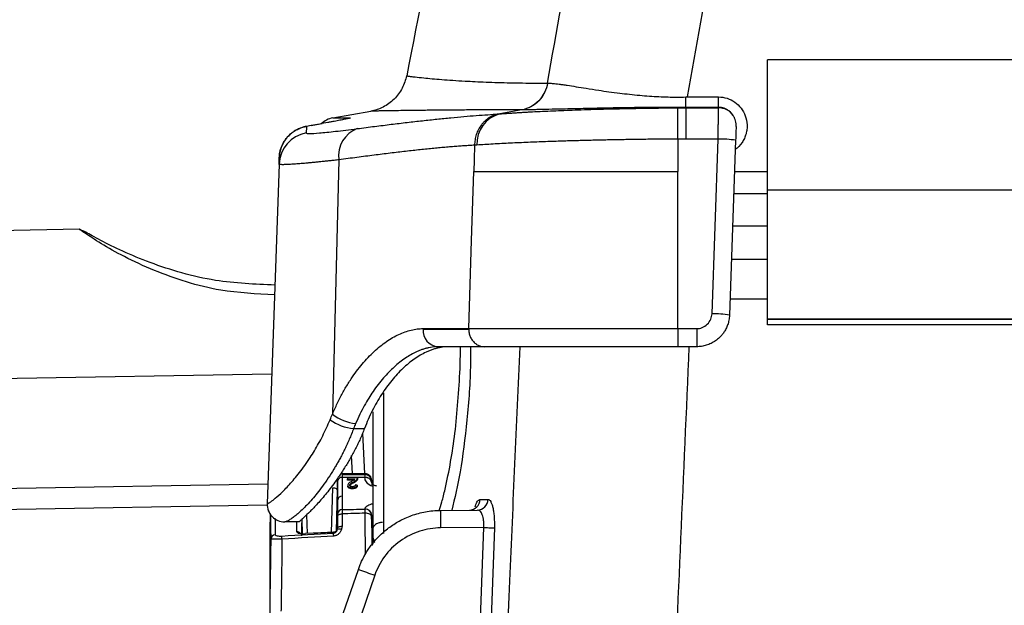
# Model space of a CAD drawing. Header units: millimetres. Extents: x 5 to 597, y 5 to 415.
# Tile 86 of 131: x 294.26 to 303.25, y 321 to 326.35. Entities that reach past the tile are written whole.
import ezdxf

# ---------------------------------------------------------------- set-up
doc = ezdxf.new("R2010")
doc.units = ezdxf.units.MM

msp = doc.modelspace()

# ---------------------------------------------------------------- linework, layer by layer
at = {"color": 7, "linetype": 'Continuous', "lineweight": 25}
for p, q in [((314.6896, 325.9848), (301.0896, 325.9848)), ((301.0896, 324.7945), (301.0896, 325.9848)), ((299.0822, 325.7732), (299.083, 325.7732)), ((298.849, 325.5295), (298.647, 325.4923)), ((300.2732, 325.2627), (300.2711, 325.5477)), ((300.3438, 325.5479), (300.6443, 325.5479)), ((300.6443, 325.5479), (300.6444, 325.552)), ((297.1238, 325.4565), (297.4699, 325.5175)), ((296.9251, 325.3861), (296.8818, 325.3785)), ((296.9251, 325.386), (296.8818, 325.3783)), ((296.9253, 325.386), (296.8821, 325.3783)), ((296.9253, 325.3862), (297.0264, 325.4045)), ((300.2732, 325.2627), (300.2732, 324.966)), ((300.6396, 325.2629), (300.3436, 325.2629)), ((300.5839, 323.6667), (300.6396, 325.2629)), ((300.7995, 325.2518), (300.7438, 323.6556)), ((296.6319, 325.0338), (296.5236, 321.9316)), ((297.1788, 325.0729), (297.1198, 322.75)), ((300.2732, 323.5316), (300.2732, 324.966)), ((300.7896, 324.966), (301.0896, 324.966)), ((300.7826, 324.766), (301.0896, 324.766)), ((314.6896, 324.7945), (301.0896, 324.7945)), ((301.0896, 323.6178), (301.0896, 324.7945)), ((301.0896, 324.466), (300.7721, 324.466)), ((294.8095, 324.4382), (292.9771, 324.4063)), ((300.7616, 324.166), (301.0896, 324.166)), ((300.7489, 323.8023), (301.0896, 323.8023)), ((301.0896, 323.616), (301.0896, 323.6178)), ((314.6896, 323.6178), (301.0896, 323.6178)), ((314.6896, 323.616), (301.0896, 323.616)), ((301.0896, 323.566), (301.0896, 323.616)), ((314.6896, 323.566), (301.0896, 323.566)), ((297.9469, 323.5316), (298.3638, 323.5316)), ((297.9469, 323.526), (298.3637, 323.526)), ((300.2732, 323.5316), (300.2732, 323.366)), ((300.2732, 323.5316), (300.444, 323.5316)), ((300.444, 323.5316), (300.444, 323.366)), ((298.5071, 323.366), (298.0831, 323.366)), ((300.444, 323.366), (300.2732, 323.366)), ((293.1063, 323.0588), (296.5651, 323.1191)), ((297.4896, 321.628), (297.4896, 322.7707)), ((297.313, 322.6194), (297.412, 322.6194)), ((297.3933, 322.5775), (297.4117, 322.206)), ((297.3013, 322.206), (297.2927, 322.3741)), ((297.4311, 322.206), (297.2068, 322.206)), ((297.2566, 322.1673), (297.2566, 322.1586)), ((297.2566, 322.155), (297.3251, 322.1561)), ((297.2566, 322.155), (297.2566, 322.1463)), ((297.3251, 322.1475), (297.2566, 322.1463)), ((297.314, 322.1329), (297.314, 322.1243)), ((297.3463, 322.1602), (297.3463, 322.1515)), ((297.3481, 322.1688), (297.3481, 322.1601)), ((297.1638, 322.0576), (297.1524, 321.6804)), ((297.2585, 322.1006), (297.2585, 322.092)), ((297.3017, 322.0776), (297.3017, 322.069)), ((297.3465, 322.1025), (297.3465, 322.094)), ((296.5236, 321.9316), (296.5242, 321.9316)), ((296.5237, 321.9182), (293.074, 321.858)), ((296.5514, 321.8416), (296.5496, 321.7629)), ((298.1053, 321.8714), (298.4431, 321.8744)), ((296.5496, 321.0043), (296.5496, 321.7629)), ((296.8178, 321.766), (296.6841, 321.766)), ((296.8474, 321.6587), (296.8433, 321.7917)), ((297.4805, 321.6736), (297.4773, 321.8287)), ((297.4805, 321.6736), (297.4819, 321.5532)), ((298.5013, 321.7149), (298.1053, 321.7114)), ((297.4896, 321.5626), (297.4896, 321.628)), ((295.5978, 316.2262), (297.3559, 321.3319)), ((297.5058, 321.2798), (295.7785, 316.2635))]:
    msp.add_line(p, q, dxfattribs=at)
at = {"color": 8, "linetype": 'Continuous', "lineweight": 25}
for p, q in [((298.285, 323.166), (298.2872, 323.366)), ((297.5843, 322.9451), (297.5843, 321.66)), ((297.1978, 322.2045), (297.198, 322.2021)), ((297.2068, 322.2015), (297.2081, 322.1997)), ((297.4174, 322.1988), (297.4183, 322.1982)), ((293.0951, 322.0532), (296.5299, 322.1131)), ((297.1115, 321.6704), (297.1239, 322.0787)), ((296.5961, 321.7959), (296.5971, 321.6483)), ((296.7933, 321.676), (296.7941, 321.7672)), ((296.8368, 321.7583), (296.8354, 321.6385)), ((296.8828, 321.8307), (296.8879, 321.66))]:
    msp.add_line(p, q, dxfattribs=at)
at = {"color": 7, "linetype": 'Continuous', "lineweight": 25, "flags": 128}
for points in [[(298.4162, 325.2057), (298.412, 325.0715), (298.4087, 324.966)], [(298.3638, 323.5316), (298.389, 324.3349), (298.4087, 324.966)], [(297.3481, 322.1688), (297.2969, 322.1679), (297.2566, 322.1673)], [(297.1239, 322.0787), (297.1317, 322.0781), (297.1392, 322.0768), (297.1461, 322.0748), (297.1521, 322.0722), (297.1571, 322.069), (297.1608, 322.0654), (297.1631, 322.0616), (297.1638, 322.0576)], [(297.3465, 322.1025), (297.3364, 322.103), (297.3285, 322.1034)], [(297.1681, 321.8183), (297.1691, 321.8225), (297.1715, 321.8266), (297.1752, 321.8303), (297.1802, 321.8335), (297.1862, 321.8361), (297.193, 321.838), (297.2004, 321.8392), (297.2081, 321.8395)], [(297.4774, 321.8127), (297.4761, 321.8191), (297.4725, 321.8253), (297.4669, 321.831), (297.4595, 321.836), (297.4504, 321.84), (297.4401, 321.843), (297.429, 321.8448), (297.4174, 321.8454)], [(297.1289, 321.6708), (296.9853, 321.6641), (296.8725, 321.6588)], [(297.1309, 321.6713), (297.0142, 321.6659), (296.873, 321.6593)], [(297.1666, 321.7109), (297.1675, 321.7141), (297.1699, 321.7171), (297.1736, 321.7198), (297.1786, 321.7222), (297.1846, 321.7242), (297.1915, 321.7256), (297.1989, 321.7264), (297.2066, 321.7266)], [(298.3159, 316.5923), (298.4197, 319.461), (298.5013, 321.7149)], [(298.5971, 321.7114), (298.534, 319.9697), (298.4932, 318.8428), (298.4525, 317.7158), (298.4117, 316.5888)], [(298.5013, 321.7149), (298.5175, 321.7143), (298.5333, 321.7137), (298.5481, 321.7132), (298.5618, 321.7127), (298.5738, 321.7122), (298.5838, 321.7119), (298.5916, 321.7116), (298.5971, 321.7114)]]:
    msp.add_lwpolyline(points, dxfattribs=at)
at = {"color": 8, "linetype": 'Continuous', "lineweight": 25, "flags": 128}
for points in [[(296.559, 321.8255), (296.5586, 321.824), (296.5578, 321.8176)], [(296.8725, 321.6588), (296.8726, 321.6598), (296.8728, 321.6598), (296.873, 321.6593)]]:
    msp.add_lwpolyline(points, dxfattribs=at)
at = {"color": 7, "linetype": 'Continuous', "lineweight": 25}
for centre, radius, start, end in [((300.6445, 325.3871), 0.1608, 34.03592, 90.06841), ((297.1585, 325.2595), 0.2, 100, 135.31954), ((298.7197, 325.2206), 0.2812, 104.97125, 182.71266), ((297.4378, 325.1125), 0.262, 110.54268, 188.69444), ((296.9316, 325.0232), 0.2999, 99.81182, 177.98911), ((300.6394, 324.1093), 1.1536, 82.02104, 89.98868), ((300.5837, 322.5131), 1.1536, 82.02104, 89.98868), ((298.096, 323.5151), 0.1496, 175.78925, 265.05453), ((298.1347, 323.526), 0.1878, 178.29644, 180.00006), ((297.3673, 323.0581), 0.3952, 231.23475, 264.77544), ((297.3458, 323.0352), 0.4171, 233.56517, 265.49574), ((297.4176, 322.1389), 0.0598, 1.18248, 90.18436), ((297.2033, 322.1373), 0.0358, 83.21479, 167.8962), ((297.4241, 322.1185), 0.0544, 11.7635, 98.27608), ((297.4241, 322.1168), 0.0544, 11.70161, 98.24553), ((296.6835, 321.926), 0.16, 178, 270), ((296.6841, 321.926), 0.16, 177.99164, 269.9908), ((297.2047, 321.9636), 0.0374, 86.79694, 173.43858), ((298.3671, 321.9722), 0.0985, 271.29381, 358.87889), ((298.4408, 321.9727), 0.0983, 271.36226, 358.95228), ((297.2071, 321.8392), 0.039, 89.42091, 176.66625), ((297.419, 321.8257), 0.0585, 2.96394, 92.60422), ((297.4189, 321.8248), 0.0585, 2.94282, 92.58725), ((302.6893, 321.7914), 4.5846, 179.0002, 180.9998), ((297.127, 321.7108), 0.04, 272.6861, 337.04846), ((296.5766, 321.6075), 0.5555, 3.07541, 5.85069), ((297.183, 321.6599), 0.0402, 63.37867, 118.39145), ((296.5987, 321.6089), 0.0395, 92.23016, 178.23699), ((295.995, 321.574), 0.6648, 3.01379, 5.45682), ((302.0014, 334.4572), 13.9232, 250.50937, 251.16236)]:
    msp.add_arc(centre, radius, start, end, dxfattribs=at)
at = {"color": 8, "linetype": 'Continuous', "lineweight": 25}
for centre, radius, start, end in [((296.7955, 321.6354), 0.0407, 39.38912, 93.08664), ((297.5876, 321.628), 0.0981, 180.01927, 210.32016)]:
    msp.add_arc(centre, radius, start, end, dxfattribs=at)
at = {"color": 7, "linetype": 'Continuous', "lineweight": 25}
for points, knots in [([(301.6284, 339.2497), (301.2193, 338.1798), (300.3856, 335.9992), (299.346, 332.6328), (298.4544, 329.2348), (298.0132, 326.9542), (297.7976, 325.8397)], [0, 0, 0, 0, 0.245953, 0.501241, 0.756255, 1, 1, 1, 1]), ([(297.7941, 325.8404), (297.7873, 325.8029), (297.7748, 325.7646), (297.7373, 325.6919), (297.7124, 325.6576), (297.653, 325.5985), (297.6186, 325.5737), (297.5458, 325.5365), (297.5075, 325.5241), (297.4699, 325.5175)], [0, 0, 0, 0, 0.25, 0.25, 0.5, 0.5, 0.75, 0.75, 1, 1, 1, 1]), ([(297.7941, 325.8404), (297.7943, 325.8404), (297.7947, 325.8403), (297.798, 325.8398), (297.8035, 325.839), (297.8117, 325.8378), (297.8227, 325.8363), (297.8367, 325.8344), (297.854, 325.8323), (297.888, 325.8282), (297.9617, 325.8197), (298.1065, 325.8066), (298.3033, 325.7933), (298.4859, 325.7844), (298.6281, 325.7795), (298.7395, 325.7766), (298.8526, 325.7746), (298.9658, 325.7733), (299.044, 325.7732), (299.0822, 325.7732)], [0, 0, 0, 0, 0.028336, 0.057566, 0.087689, 0.118704, 0.150608, 0.1834, 0.217077, 0.251638, 0.353375, 0.502618, 0.646251, 0.752289, 0.806491, 0.858356, 0.90789, 0.955101, 1, 1, 1, 1]), ([(299.0822, 325.7732), (299.0774, 325.7449), (299.0685, 325.716), (299.0417, 325.6611), (299.0238, 325.6352), (298.9811, 325.5906), (298.9563, 325.5719), (298.9038, 325.5438), (298.8761, 325.5344), (298.849, 325.5295)], [0, 0, 0, 0, 0.25, 0.25, 0.5, 0.5, 0.75, 0.75, 1, 1, 1, 1]), ([(299.0832, 325.7732), (299.0784, 325.7449), (299.0695, 325.716), (299.0427, 325.6612), (299.0248, 325.6352), (298.9821, 325.5906), (298.9573, 325.5719), (298.9048, 325.5438), (298.8771, 325.5345), (298.8501, 325.5295)], [0, 0, 0, 0, 0.25, 0.25, 0.5, 0.5, 0.75, 0.75, 1, 1, 1, 1]), ([(299.0832, 325.7732), (299.0878, 325.7732), (299.0975, 325.7731), (299.1148, 325.7722), (299.1354, 325.7705), (299.16, 325.7679), (299.189, 325.7642), (299.223, 325.7595), (299.2973, 325.7483), (299.4043, 325.7313), (299.5678, 325.705), (299.7307, 325.6827), (299.8898, 325.6649), (300.0106, 325.6552), (300.0969, 325.65), (300.1813, 325.6468), (300.2634, 325.6455), (300.3173, 325.6465), (300.3437, 325.647)], [0, 0, 0, 0, 0.027458, 0.057431, 0.08998, 0.125162, 0.163027, 0.203614, 0.246951, 0.407002, 0.496656, 0.631424, 0.748585, 0.802533, 0.854651, 0.904926, 0.953365, 1, 1, 1, 1]), ([(300.3436, 325.552), (300.3437, 325.5556), (300.3437, 325.567), (300.3438, 325.6026), (300.3438, 325.6259), (300.3437, 325.6468)], [0, 0, 0, 0, 0.5, 0.5, 1, 1, 1, 1]), ([(300.6444, 325.552), (300.6444, 325.5556), (300.6444, 325.567), (300.6444, 325.6027), (300.6444, 325.626), (300.6444, 325.647)], [0, 0, 0, 0, 0.5, 0.5, 1, 1, 1, 1]), ([(300.6444, 325.647), (300.6704, 325.647), (300.6961, 325.643), (300.7464, 325.6271), (300.7697, 325.6156), (300.8132, 325.5852), (300.8322, 325.5669), (300.8652, 325.524), (300.8781, 325.5007), (300.8972, 325.4487), (300.9025, 325.4221), (300.9045, 325.3794), (300.904, 325.3653), (300.9008, 325.3373), (300.8982, 325.3236), (300.8904, 325.2954), (300.8854, 325.2818), (300.8733, 325.2555), (300.8664, 325.2431), (300.8412, 325.2057), (300.8207, 325.1843), (300.7965, 325.1664)], [0, 0, 0, 0, 0.125, 0.125, 0.25, 0.25, 0.375, 0.375, 0.5, 0.5, 0.625, 0.625, 0.6875, 0.6875, 0.75, 0.75, 0.8125, 0.8125, 0.875, 0.875, 1, 1, 1, 1]), ([(298.849, 325.5295), (298.8252, 325.5295), (298.7767, 325.5295), (298.705, 325.5294), (298.6326, 325.5292), (298.56, 325.529), (298.4872, 325.5287), (298.4147, 325.5284), (298.3426, 325.528), (298.2551, 325.5274), (298.1503, 325.5266), (298.0501, 325.5257), (297.9418, 325.5246), (297.806, 325.523), (297.667, 325.521), (297.5754, 325.5195), (297.5273, 325.5186), (297.5005, 325.5181), (297.4825, 325.5178), (297.4718, 325.5176), (297.4705, 325.5175), (297.4699, 325.5175)], [0, 0, 0, 0, 0.027624, 0.056191, 0.085702, 0.116156, 0.147555, 0.179899, 0.213189, 0.247425, 0.305525, 0.371974, 0.412011, 0.496984, 0.637251, 0.748084, 0.80267, 0.855156, 0.905541, 0.953822, 1, 1, 1, 1]), ([(298.647, 325.4923), (298.6571, 325.4931), (298.6769, 325.4947), (298.7083, 325.497), (298.7403, 325.4993), (298.7731, 325.5015), (298.8066, 325.5037), (298.8405, 325.5058), (298.8749, 325.5078), (298.9097, 325.5098), (298.9922, 325.5142), (299.1287, 325.5208), (299.3014, 325.5275), (299.4471, 325.5324), (299.5634, 325.5358), (299.6807, 325.5388), (299.7988, 325.5414), (299.9172, 325.5436), (300.0355, 325.5454), (300.1535, 325.5468), (300.232, 325.5474), (300.2711, 325.5477)], [0, 0, 0, 0, 0.0299468, 0.0593131, 0.0881094, 0.1163465, 0.1440348, 0.1711845, 0.1978057, 0.2239082, 0.2495019, 0.3784414, 0.4997767, 0.5658546, 0.6306871, 0.694389, 0.757076, 0.8188639, 0.8798693, 0.940209, 1, 1, 1, 1]), ([(299.8045, 325.5485), (299.7878, 325.5482), (299.7522, 325.5476), (299.6964, 325.5466), (299.635, 325.5454), (299.5683, 325.5441), (299.4587, 325.5417), (299.3405, 325.5391), (299.2056, 325.5359), (299.0962, 325.5334), (299.0085, 325.5316), (298.9492, 325.5305), (298.909, 325.5299), (298.8755, 325.5295), (298.8584, 325.5295), (298.85, 325.5295)], [0, 0, 0, 0, 0.038442, 0.081843, 0.130271, 0.183801, 0.242518, 0.400376, 0.490875, 0.624752, 0.74407, 0.81196, 0.877283, 0.939979, 1, 1, 1, 1]), ([(300.3436, 325.552), (300.3247, 325.5521), (300.2906, 325.5522), (300.2453, 325.5523), (300.1969, 325.5523), (300.1406, 325.5521), (300.0674, 325.5517), (299.9865, 325.551), (299.8968, 325.5499), (299.8359, 325.549), (299.8045, 325.5485)], [0, 0, 0, 0, 0.104212, 0.187137, 0.248823, 0.370814, 0.497709, 0.653437, 0.82075, 1, 1, 1, 1]), ([(300.3438, 325.5479), (300.3438, 325.5361), (300.3437, 325.5007), (300.3436, 325.3979), (300.3436, 325.331), (300.3436, 325.2629)], [0, 0, 0, 0, 0.5, 0.5, 1, 1, 1, 1]), ([(300.6396, 325.2629), (300.6398, 325.2715), (300.64, 325.2884), (300.6404, 325.3131), (300.6408, 325.337), (300.6412, 325.3597), (300.6415, 325.3813), (300.6418, 325.4016), (300.6421, 325.4206), (300.6424, 325.4382), (300.6427, 325.4544), (300.6429, 325.4692), (300.6431, 325.4827), (300.6433, 325.4947), (300.6435, 325.5055), (300.6437, 325.515), (300.6438, 325.5232), (300.644, 325.5302), (300.6441, 325.5362), (300.6442, 325.541), (300.6442, 325.545), (300.6443, 325.547), (300.6443, 325.5479)], [0, 0, 0, 0, 0.062796, 0.124246, 0.184348, 0.243104, 0.300513, 0.356575, 0.41129, 0.464658, 0.516679, 0.567352, 0.616679, 0.664659, 0.711292, 0.756577, 0.800515, 0.843107, 0.884351, 0.924248, 0.962797, 1, 1, 1, 1]), ([(300.7777, 325.4771), (300.7745, 325.4819), (300.7682, 325.4913), (300.7571, 325.5038), (300.7453, 325.5149), (300.7329, 325.5244), (300.7167, 325.5345), (300.6959, 325.5439), (300.6704, 325.5507), (300.653, 325.5516), (300.6444, 325.552)], [0, 0, 0, 0, 0.108642, 0.213686, 0.315186, 0.413202, 0.507803, 0.675017, 0.838922, 1, 1, 1, 1]), ([(297.2836, 325.4563), (297.2865, 325.4563), (297.286, 325.4557), (297.2804, 325.454), (297.2764, 325.4529), (297.2695, 325.4513), (297.2655, 325.4504), (297.2637, 325.45), (297.2624, 325.4497), (297.2617, 325.4495), (297.2527, 325.4475), (297.2424, 325.4453), (297.2238, 325.4416), (297.2172, 325.4402), (297.2029, 325.4374), (297.1949, 325.4358), (297.1714, 325.4312), (297.1459, 325.4263), (297.1125, 325.42), (297.0949, 325.4167), (297.0872, 325.4153), (297.082, 325.4143), (297.0797, 325.4139), (297.0292, 325.4046), (296.9787, 325.3955), (296.9253, 325.386)], [0, 0, 0, 0, 0.125, 0.125, 0.1875, 0.21875, 0.234375, 0.242188, 0.242188, 0.25, 0.25, 0.375, 0.375, 0.4375, 0.4375, 0.5, 0.5, 0.625, 0.6875, 0.71875, 0.734375, 0.734375, 0.75, 0.75, 1, 1, 1, 1]), ([(297.1238, 325.4565), (297.124, 325.4565), (297.1244, 325.4565), (297.1281, 325.4565), (297.135, 325.4565), (297.1465, 325.4564), (297.1684, 325.4564), (297.203, 325.4564), (297.2463, 325.4563), (297.2736, 325.4563), (297.2836, 325.4563)], [0, 0, 0, 0, 0.079013, 0.168505, 0.268484, 0.378955, 0.499924, 0.736098, 0.902811, 1, 1, 1, 1]), ([(297.3458, 325.3578), (297.3726, 325.3613), (297.4261, 325.3683), (297.5044, 325.3783), (297.5812, 325.388), (297.6563, 325.3972), (297.7298, 325.4061), (297.8016, 325.4146), (297.8719, 325.4227), (297.9407, 325.4304), (298.0078, 325.4377), (298.0954, 325.447), (298.2007, 325.4575), (298.3203, 325.4686), (298.4325, 325.4779), (298.5381, 325.4857), (298.6025, 325.4894), (298.6347, 325.4913)], [0, 0, 0, 0, 0.050288, 0.100451, 0.150513, 0.200496, 0.250422, 0.300314, 0.350195, 0.400089, 0.450018, 0.500005, 0.600327, 0.700286, 0.800081, 0.899917, 1, 1, 1, 1]), ([(298.6347, 325.4913), (298.6276, 325.4897), (298.6137, 325.4866), (298.5937, 325.4797), (298.5751, 325.4716), (298.5579, 325.4625), (298.5422, 325.4526), (298.5282, 325.4422), (298.5157, 325.4318), (298.5047, 325.4214), (298.4952, 325.4115), (298.487, 325.4021), (298.4716, 325.3829), (298.4514, 325.3512), (298.4316, 325.3042), (298.4192, 325.2556), (298.4172, 325.2227), (298.4162, 325.2066)], [0, 0, 0, 0, 0.059511, 0.117047, 0.172243, 0.224775, 0.274365, 0.320783, 0.363844, 0.403406, 0.439363, 0.471641, 0.500195, 0.630223, 0.758009, 0.881755, 1, 1, 1, 1]), ([(300.8039, 325.3761), (300.8039, 325.3773), (300.804, 325.3816), (300.804, 325.3904), (300.8029, 325.4068), (300.7992, 325.428), (300.7911, 325.4534), (300.7824, 325.4689), (300.7777, 325.4771)], [0, 0, 0, 0, 0.032041, 0.1227383, 0.2481489, 0.4987776, 0.7325928, 1, 1, 1, 1]), ([(296.634, 325.0932), (296.6345, 325.1012), (296.6354, 325.1179), (296.6397, 325.1435), (296.6464, 325.1704), (296.6563, 325.198), (296.6696, 325.226), (296.6866, 325.2538), (296.7086, 325.2822), (296.7359, 325.3096), (296.7702, 325.3357), (296.8079, 325.3563), (296.8461, 325.3709), (296.8707, 325.3761), (296.8821, 325.3785)], [0, 0, 0, 0, 0.05917, 0.122552, 0.190165, 0.261948, 0.337747, 0.417301, 0.500232, 0.60104, 0.70065, 0.815412, 0.915058, 1, 1, 1, 1]), ([(296.8821, 325.3783), (296.8742, 325.3768), (296.8558, 325.3731), (296.825, 325.3631), (296.7879, 325.3462), (296.7464, 325.319), (296.7067, 325.2814), (296.674, 325.236), (296.6515, 325.188), (296.6377, 325.1401), (296.6352, 325.1083), (296.634, 325.093)], [0, 0, 0, 0, 0.058971, 0.137554, 0.236959, 0.357934, 0.500131, 0.636506, 0.766222, 0.887698, 1, 1, 1, 1]), ([(296.8805, 325.3187), (296.8804, 325.3153), (296.8908, 325.3135), (296.9313, 325.3134), (296.9613, 325.315), (297.0211, 325.32), (297.0436, 325.3222), (297.0928, 325.3272), (297.1195, 325.3301), (297.2058, 325.3399), (297.2716, 325.3481), (297.3458, 325.3578)], [0, 0, 0, 0, 0.25, 0.25, 0.5, 0.5, 0.625, 0.625, 0.75, 0.75, 1, 1, 1, 1]), ([(300.8039, 325.3761), (300.8035, 325.3665), (300.8029, 325.3491), (300.8014, 325.3041), (300.8004, 325.277), (300.7995, 325.2518)], [0, 0, 0, 0, 0.5, 0.5, 1, 1, 1, 1]), ([(300.2732, 325.2627), (300.252, 325.2626), (300.2091, 325.2623), (300.1446, 325.2618), (300.0795, 325.2611), (300.0138, 325.2604), (299.9477, 325.2595), (299.8813, 325.2586), (299.8145, 325.2576), (299.7476, 325.2564), (299.6805, 325.2551), (299.6135, 325.2538), (299.5465, 325.2523), (299.4798, 325.2508), (299.4133, 325.2491), (299.3472, 325.2473), (299.2816, 325.2455), (299.213, 325.2434), (299.1406, 325.2411), (299.0636, 325.2384), (298.9846, 325.2354), (298.9043, 325.2322), (298.8233, 325.2287), (298.7423, 325.2249), (298.6622, 325.2209), (298.584, 325.2166), (298.5081, 325.2121), (298.4622, 325.2089), (298.4388, 325.2073)], [0, 0, 0, 0, 0.028898, 0.058129, 0.087689, 0.117573, 0.147778, 0.178298, 0.209128, 0.240264, 0.271701, 0.303438, 0.335476, 0.367817, 0.40046, 0.433406, 0.466655, 0.500209, 0.539536, 0.58124, 0.62532, 0.671773, 0.720597, 0.771789, 0.825344, 0.88125, 0.93948, 1, 1, 1, 1]), ([(298.4162, 325.2066), (298.4007, 325.2057), (298.3695, 325.2039), (298.3203, 325.2006), (298.2692, 325.1969), (298.216, 325.1927), (298.1609, 325.188), (298.1037, 325.1828), (298.0445, 325.1772), (297.9833, 325.1711), (297.9201, 325.1645), (297.8549, 325.1575), (297.7877, 325.15), (297.7185, 325.142), (297.6473, 325.1335), (297.5741, 325.1246), (297.499, 325.1152), (297.4219, 325.1053), (297.3428, 325.095), (297.2619, 325.0842), (297.2065, 325.0766), (297.1788, 325.0729)], [0, 0, 0, 0, 0.0510815, 0.1023315, 0.1537508, 0.20534, 0.2570998, 0.3090308, 0.3611337, 0.4134092, 0.4658578, 0.5184802, 0.571277, 0.6242488, 0.6773961, 0.7307197, 0.78422, 0.8378976, 0.8917531, 0.9457871, 1, 1, 1, 1]), ([(297.1788, 325.0729), (297.1642, 325.0712), (297.135, 325.068), (297.0931, 325.0635), (297.0529, 325.0592), (297.0143, 325.0552), (296.9775, 325.0515), (296.9424, 325.0481), (296.9091, 325.045), (296.8776, 325.0421), (296.848, 325.0395), (296.8201, 325.0372), (296.7942, 325.0351), (296.7701, 325.0334), (296.748, 325.0319), (296.7277, 325.0306), (296.7094, 325.0297), (296.693, 325.029), (296.6785, 325.0287), (296.666, 325.0286), (296.6554, 325.0287), (296.6468, 325.0292), (296.6401, 325.0299), (296.6353, 325.0309), (296.6324, 325.0322), (296.6321, 325.0332), (296.6319, 325.0338)], [0, 0, 0, 0, 0.042578, 0.085074, 0.127486, 0.169816, 0.212064, 0.254231, 0.296318, 0.338324, 0.380251, 0.422099, 0.463868, 0.505559, 0.547174, 0.588711, 0.630172, 0.671558, 0.712869, 0.754106, 0.795269, 0.836359, 0.877376, 0.918322, 0.959196, 1, 1, 1, 1]), ([(296.5933, 323.9284), (296.4119, 323.9362), (296.0178, 323.9533), (295.5451, 324.0941), (295.202, 324.2361), (294.9979, 324.3385), (294.8532, 324.421), (294.8237, 324.4325), (294.8091, 324.4382)], [0, 0, 0, 0, 0.232079, 0.50412, 0.632957, 0.758121, 0.880798, 1, 1, 1, 1]), ([(300.444, 323.5316), (300.4602, 323.5316), (300.4776, 323.5345), (300.5114, 323.5476), (300.5277, 323.5578), (300.5548, 323.584), (300.5656, 323.5999), (300.5798, 323.6332), (300.5833, 323.6505), (300.5839, 323.6667)], [0, 0, 0, 0, 0.25, 0.25, 0.5, 0.5, 0.75, 0.75, 1, 1, 1, 1]), ([(300.7438, 323.6556), (300.7433, 323.6475), (300.7424, 323.6316), (300.7387, 323.6085), (300.7336, 323.5866), (300.7271, 323.5661), (300.7196, 323.5469), (300.7111, 323.5291), (300.7021, 323.5127), (300.6925, 323.4977), (300.6826, 323.484), (300.6726, 323.4716), (300.6626, 323.4604), (300.6445, 323.4421), (300.6163, 323.4189), (300.5756, 323.3951), (300.5326, 323.3783), (300.4884, 323.3679), (300.4587, 323.3667), (300.444, 323.366)], [0, 0, 0, 0, 0.052773, 0.10353, 0.152271, 0.198997, 0.243707, 0.2864, 0.327078, 0.365739, 0.402384, 0.437013, 0.469625, 0.500221, 0.604344, 0.706383, 0.806338, 0.90421, 1, 1, 1, 1]), ([(297.1198, 322.75), (297.1269, 322.7667), (297.1409, 322.8001), (297.1633, 322.8488), (297.1867, 322.8962), (297.2111, 322.9423), (297.2364, 322.987), (297.2626, 323.0304), (297.3124, 323.1076), (297.3897, 323.2111), (297.4984, 323.3255), (297.6114, 323.4169), (297.7068, 323.4719), (297.7823, 323.5029), (297.8382, 323.5194), (297.8933, 323.5297), (297.929, 323.531), (297.9469, 323.5316)], [0, 0, 0, 0, 0.035906, 0.071653, 0.107288, 0.142862, 0.178422, 0.214019, 0.249701, 0.374904, 0.499643, 0.624697, 0.749712, 0.812182, 0.874535, 0.93705, 1, 1, 1, 1]), ([(298.3637, 323.526), (298.3639, 323.5205), (298.3642, 323.5092), (298.3667, 323.4923), (298.3709, 323.4752), (298.3769, 323.4583), (298.3847, 323.442), (298.3943, 323.4267), (298.4058, 323.4122), (298.4211, 323.3972), (298.4425, 323.3821), (298.472, 323.3689), (298.4949, 323.367), (298.5071, 323.366)], [0, 0, 0, 0, 0.066033, 0.13444, 0.20494, 0.277181, 0.350752, 0.425191, 0.5, 0.581665, 0.695525, 0.837552, 1, 1, 1, 1]), ([(298.3638, 323.5316), (298.4582, 323.5316), (298.5748, 323.5316), (298.8455, 323.5316), (298.9993, 323.5316), (299.333, 323.5316), (299.5129, 323.5316), (299.8867, 323.5316), (300.0803, 323.5316), (300.2732, 323.5316)], [0, 0, 0, 0, 0.25, 0.25, 0.5, 0.5, 0.75, 0.75, 1, 1, 1, 1]), ([(298.0831, 323.366), (298.0741, 323.3659), (298.0561, 323.3655), (298.0284, 323.3625), (298.0005, 323.3577), (297.9724, 323.351), (297.944, 323.3424), (297.9154, 323.3319), (297.8628, 323.3093), (297.7844, 323.2649), (297.6829, 323.1847), (297.5829, 323.0822), (297.5063, 322.9828), (297.4489, 322.8947), (297.4089, 322.8261), (297.3687, 322.7493), (297.344, 322.6934), (297.3313, 322.6645)], [0, 0, 0, 0, 0.0362015, 0.0722479, 0.1081439, 0.1438947, 0.1795053, 0.2149806, 0.250326, 0.3739202, 0.5004055, 0.6213488, 0.7503349, 0.8067741, 0.8671948, 0.931602, 1, 1, 1, 1]), ([(298.1828, 323.366), (298.1731, 323.3658), (298.1538, 323.3655), (298.1243, 323.3623), (298.0946, 323.3572), (298.0647, 323.35), (298.0346, 323.3408), (298.0043, 323.3295), (297.9483, 323.3051), (297.8663, 323.2575), (297.7605, 323.1706), (297.6591, 323.0616), (297.5808, 322.9534), (297.5231, 322.858), (297.4828, 322.7824), (297.4452, 322.7031), (297.4231, 322.6473), (297.412, 322.6194)], [0, 0, 0, 0, 0.035973, 0.071762, 0.107419, 0.142994, 0.17854, 0.214109, 0.249751, 0.374822, 0.499654, 0.62467, 0.749747, 0.81243, 0.874836, 0.937262, 1, 1, 1, 1]), ([(300.2732, 323.366), (300.093, 323.366), (299.9168, 323.366), (299.6584, 323.366), (299.5727, 323.366), (299.4078, 323.366), (299.3282, 323.366), (299.1747, 323.366), (299.1008, 323.366), (298.9587, 323.366), (298.8915, 323.366), (298.7666, 323.366), (298.7085, 323.366), (298.601, 323.366), (298.5514, 323.366), (298.5071, 323.366)], [0, 0, 0, 0, 0.25, 0.25, 0.375, 0.375, 0.5, 0.5, 0.625, 0.625, 0.75, 0.75, 0.875, 0.875, 1, 1, 1, 1]), ([(296.5242, 321.9316), (296.5249, 321.9317), (296.5262, 321.932), (296.5302, 321.9338), (296.5357, 321.9368), (296.5426, 321.9411), (296.5508, 321.9465), (296.5603, 321.9532), (296.571, 321.961), (296.5957, 321.9802), (296.643, 322.0207), (296.7245, 322.1029), (296.8177, 322.2124), (296.897, 322.323), (296.9554, 322.4159), (296.9937, 322.4818), (297.0305, 322.5511), (297.0656, 322.6235), (297.0872, 322.6742), (297.098, 322.6996)], [0, 0, 0, 0, 0.033425, 0.066228, 0.098421, 0.130021, 0.161044, 0.191507, 0.221428, 0.250827, 0.378027, 0.500678, 0.62604, 0.750063, 0.800473, 0.850479, 0.900272, 0.950047, 1, 1, 1, 1]), ([(297.313, 322.6194), (297.3065, 322.6024), (297.2935, 322.569), (297.2732, 322.5208), (297.2528, 322.475), (297.2323, 322.4317), (297.212, 322.3907), (297.1918, 322.352), (297.1719, 322.3156), (297.1524, 322.2814), (297.1055, 322.2021), (297.0313, 322.091), (296.9475, 321.9867), (296.8859, 321.9191), (296.8418, 321.875), (296.802, 321.8391), (296.7671, 321.811), (296.7373, 321.79), (296.7133, 321.7759), (296.6947, 321.7675), (296.6876, 321.7665), (296.6841, 321.766)], [0, 0, 0, 0, 0.031442, 0.061958, 0.09155, 0.120219, 0.147967, 0.174799, 0.200715, 0.225719, 0.249816, 0.379017, 0.499171, 0.56335, 0.626687, 0.689372, 0.751602, 0.813576, 0.875498, 0.937572, 1, 1, 1, 1]), ([(297.412, 322.6194), (297.4058, 322.6035), (297.3934, 322.5717), (297.3733, 322.5252), (297.3523, 322.4795), (297.3373, 322.45), (297.3299, 322.4352)], [0, 0, 0, 0, 0.250191, 0.500063, 0.749904, 1, 1, 1, 1]), ([(297.3299, 322.4352), (297.3218, 322.4198), (297.3058, 322.3893), (297.281, 322.345), (297.256, 322.3021), (297.2307, 322.2608), (297.2051, 322.2209), (297.1795, 322.1824), (297.1324, 322.1146), (297.0644, 322.0251), (296.9825, 321.9298), (296.9122, 321.8568), (296.8682, 321.8152), (296.8428, 321.7922), (296.8289, 321.7797), (296.8197, 321.7708), (296.8185, 321.7683), (296.8178, 321.7671)], [0, 0, 0, 0, 0.036046, 0.071892, 0.107584, 0.143166, 0.178686, 0.214189, 0.249722, 0.374414, 0.499088, 0.622107, 0.748913, 0.808292, 0.869852, 0.933717, 1, 1, 1, 1]), ([(297.4761, 322.1554), (297.4747, 322.1628), (297.4729, 322.1728), (297.4662, 322.1824), (297.4611, 322.1876), (297.4578, 322.1905), (297.4549, 322.1927), (297.4527, 322.1943), (297.4504, 322.1958), (297.4472, 322.1977), (297.443, 322.2), (297.4314, 322.2051), (297.4243, 322.2056), (297.4182, 322.206)], [0, 0, 0, 0, 0.470463, 0.630256, 0.683686, 0.723053, 0.738735, 0.752581, 0.765375, 0.777914, 0.804621, 0.835904, 1, 1, 1, 1]), ([(297.1638, 322.0576), (297.1643, 322.0728), (297.1647, 322.0905), (297.1655, 322.1251), (297.1657, 322.1413), (297.1658, 322.1539)], [0, 0, 0, 0, 0.5, 0.5, 1, 1, 1, 1]), ([(297.2075, 322.1729), (297.2075, 322.1622), (297.2073, 322.1408), (297.2071, 322.1102), (297.207, 322.0808), (297.2068, 322.0528), (297.2068, 322.026), (297.2068, 322.0093), (297.2068, 322.001)], [0, 0, 0, 0, 0.167161, 0.334124, 0.500889, 0.667457, 0.833827, 1, 1, 1, 1]), ([(297.2973, 322.1382), (297.2919, 322.135), (297.2829, 322.1297), (297.2703, 322.1211), (297.2609, 322.1117), (297.2593, 322.1042), (297.2585, 322.1006)], [0, 0, 0, 0, 0.2980656, 0.5013827, 0.7613448, 1, 1, 1, 1]), ([(297.2765, 322.101), (297.2767, 322.1024), (297.2772, 322.1053), (297.2802, 322.1096), (297.2846, 322.1142), (297.2916, 322.1194), (297.3015, 322.1257), (297.3096, 322.1303), (297.314, 322.1329)], [0, 0, 0, 0, 0.10424, 0.219071, 0.349292, 0.498217, 0.71914, 1, 1, 1, 1]), ([(297.314, 322.1243), (297.3096, 322.1217), (297.3016, 322.1171), (297.2918, 322.1109), (297.2852, 322.1061), (297.2806, 322.1018), (297.2773, 322.0973), (297.2768, 322.094), (297.2765, 322.0924)], [0, 0, 0, 0, 0.278736, 0.500116, 0.637637, 0.750038, 0.878545, 1, 1, 1, 1]), ([(297.3251, 322.1561), (297.3231, 322.1544), (297.3193, 322.1509), (297.3096, 322.1451), (297.3022, 322.141), (297.2973, 322.1382)], [0, 0, 0, 0, 0.24961, 0.499645, 1, 1, 1, 1]), ([(297.314, 322.1329), (297.3177, 322.135), (297.3245, 322.1387), (297.3337, 322.145), (297.3412, 322.1519), (297.3446, 322.1574), (297.3463, 322.1602)], [0, 0, 0, 0, 0.274758, 0.500074, 0.749578, 1, 1, 1, 1]), ([(297.3463, 322.1515), (297.3452, 322.1497), (297.3431, 322.146), (297.3386, 322.141), (297.3328, 322.1357), (297.3245, 322.1301), (297.3178, 322.1264), (297.314, 322.1243)], [0, 0, 0, 0, 0.166814, 0.331905, 0.497772, 0.723945, 1, 1, 1, 1]), ([(297.3463, 322.1602), (297.3468, 322.1616), (297.3479, 322.1644), (297.348, 322.1673), (297.3481, 322.1688)], [0, 0, 0, 0, 0.492743, 1, 1, 1, 1]), ([(297.3481, 322.1601), (297.348, 322.1586), (297.3479, 322.1557), (297.3468, 322.1529), (297.3463, 322.1515)], [0, 0, 0, 0, 0.507252, 1, 1, 1, 1]), ([(297.4776, 322.1404), (297.4775, 322.1451), (297.4774, 322.152), (297.4764, 322.1546), (297.4761, 322.1554)], [0, 0, 0, 0, 0.6895885, 1, 1, 1, 1]), ([(297.481, 322.1051), (297.4803, 322.1203), (297.4788, 322.154), (297.4779, 322.1451), (297.4774, 322.1402)], [0, 0, 0, 0, 0.4486, 1, 1, 1, 1]), ([(297.5235, 322.0918), (297.5137, 322.0949), (297.4959, 322.1007), (297.4845, 322.1096), (297.481, 322.1118), (297.4794, 322.1128)], [0, 0, 0, 0, 0.401636, 0.732809, 1, 1, 1, 1]), ([(297.2585, 322.1006), (297.2587, 322.0988), (297.2591, 322.0954), (297.2617, 322.0907), (297.2657, 322.0865), (297.2728, 322.082), (297.285, 322.0781), (297.2958, 322.0778), (297.3017, 322.0776)], [0, 0, 0, 0, 0.13131, 0.254726, 0.375796, 0.500383, 0.730369, 1, 1, 1, 1]), ([(297.3017, 322.069), (297.2977, 322.0691), (297.2902, 322.0693), (297.2797, 322.0711), (297.2695, 322.075), (297.2605, 322.0819), (297.2592, 322.0886), (297.2585, 322.092)], [0, 0, 0, 0, 0.185407, 0.348911, 0.499666, 0.745169, 1, 1, 1, 1]), ([(297.3021, 322.0874), (297.2986, 322.0875), (297.2923, 322.0877), (297.2838, 322.0905), (297.2777, 322.095), (297.2769, 322.099), (297.2765, 322.101)], [0, 0, 0, 0, 0.268509, 0.498723, 0.747361, 1, 1, 1, 1]), ([(297.3017, 322.0776), (297.3059, 322.0778), (297.3137, 322.0782), (297.3245, 322.0805), (297.3334, 322.0841), (297.3401, 322.089), (297.3446, 322.0953), (297.3459, 322.1), (297.3465, 322.1025)], [0, 0, 0, 0, 0.187985, 0.353407, 0.5056, 0.656371, 0.817839, 1, 1, 1, 1]), ([(297.3465, 322.094), (297.3459, 322.0915), (297.3446, 322.0868), (297.3401, 322.0805), (297.3334, 322.0755), (297.3245, 322.072), (297.3137, 322.0697), (297.3059, 322.0693), (297.3017, 322.069)], [0, 0, 0, 0, 0.182053, 0.343467, 0.494236, 0.64647, 0.811953, 1, 1, 1, 1]), ([(297.3285, 322.1034), (297.3282, 322.1011), (297.3275, 322.0968), (297.3217, 322.0914), (297.3127, 322.0881), (297.3058, 322.0876), (297.3021, 322.0874)], [0, 0, 0, 0, 0.266761, 0.497934, 0.729819, 1, 1, 1, 1]), ([(297.2068, 322.001), (297.2068, 321.9929), (297.2068, 321.9767), (297.2068, 321.9542), (297.207, 321.9329), (297.2071, 321.9132), (297.2073, 321.8947), (297.2075, 321.8837), (297.2075, 321.8782)], [0, 0, 0, 0, 0.166173, 0.332543, 0.499111, 0.665876, 0.832839, 1, 1, 1, 1]), ([(298.5391, 321.9709), (298.5477, 321.9709), (298.556, 321.9645), (298.5674, 321.9455), (298.5709, 321.9377), (298.5776, 321.9193), (298.5807, 321.9085), (298.5861, 321.8847), (298.5885, 321.8716), (298.5925, 321.8433), (298.5942, 321.828), (298.5977, 321.7807), (298.5983, 321.7462), (298.5971, 321.7114)], [0, 0, 0, 0, 0.25, 0.25, 0.375, 0.375, 0.5, 0.5, 0.625, 0.625, 0.75, 0.75, 1, 1, 1, 1]), ([(297.3559, 321.3319), (297.3604, 321.3443), (297.3695, 321.3697), (297.386, 321.4077), (297.4051, 321.4464), (297.4272, 321.4855), (297.4525, 321.5247), (297.4812, 321.5639), (297.5133, 321.6025), (297.549, 321.6404), (297.5885, 321.677), (297.6318, 321.7119), (297.6789, 321.7447), (297.7297, 321.7749), (297.7843, 321.802), (297.8425, 321.8255), (297.9041, 321.8448), (297.9687, 321.8593), (298.0361, 321.8691), (298.0821, 321.8706), (298.1053, 321.8714)], [0, 0, 0, 0, 0.040221, 0.082247, 0.126077, 0.171711, 0.21915, 0.268392, 0.319439, 0.372289, 0.426944, 0.483402, 0.541664, 0.60173, 0.6636, 0.727273, 0.79275, 0.86003, 0.929113, 1, 1, 1, 1]), ([(298.5013, 321.7149), (298.5016, 321.7203), (298.5021, 321.7311), (298.502, 321.7473), (298.5013, 321.7631), (298.4993, 321.7832), (298.4951, 321.8068), (298.4879, 321.8306), (298.4785, 321.8501), (298.4681, 321.8636), (298.4561, 321.8727), (298.4477, 321.8738), (298.4431, 321.8744)], [0, 0, 0, 0, 0.0624729, 0.1250034, 0.1877209, 0.2507534, 0.3723623, 0.5002689, 0.6192087, 0.7500219, 0.8625438, 1, 1, 1, 1]), ([(297.5771, 321.762), (297.5727, 321.7619), (297.5638, 321.7616), (297.5506, 321.7593), (297.5359, 321.7549), (297.5203, 321.7478), (297.5011, 321.7333), (297.4835, 321.7091), (297.4815, 321.6857), (297.4805, 321.6736)], [0, 0, 0, 0, 0.0825938, 0.1654931, 0.2504547, 0.3761527, 0.5003882, 0.7437696, 1, 1, 1, 1]), ([(296.7933, 321.676), (296.7931, 321.6702), (296.8012, 321.6651), (296.8299, 321.659), (296.8509, 321.6578), (296.8725, 321.6588)], [0, 0, 0, 0, 0.5, 0.5, 1, 1, 1, 1]), ([(297.1629, 321.6878), (297.1629, 321.6879), (297.1625, 321.6887), (297.1606, 321.6869), (297.1562, 321.683), (297.1491, 321.6777), (297.1396, 321.6731), (297.1322, 321.6722), (297.1284, 321.6718)], [0, 0, 0, 0, 0.02154, 0.20517, 0.387321, 0.578995, 0.78463, 1, 1, 1, 1]), ([(297.1292, 321.6641), (297.1313, 321.6644), (297.1356, 321.6649), (297.1419, 321.6673), (297.1477, 321.6708), (297.1539, 321.6763), (297.16, 321.6845), (297.1625, 321.6914), (297.1639, 321.6952)], [0, 0, 0, 0, 0.112985, 0.232994, 0.361636, 0.500062, 0.726314, 1, 1, 1, 1]), ([(297.201, 321.6958), (297.1996, 321.6919), (297.1968, 321.6844), (297.1909, 321.6739), (297.184, 321.6645), (297.1757, 321.656), (297.1661, 321.6486), (297.1553, 321.6428), (297.1436, 321.6387), (297.1353, 321.6378), (297.1313, 321.6373)], [0, 0, 0, 0, 0.131927, 0.257986, 0.380167, 0.50065, 0.626626, 0.750572, 0.876318, 1, 1, 1, 1]), ([(297.1639, 321.6952), (297.1646, 321.6977), (297.166, 321.7027), (297.1664, 321.7081), (297.1666, 321.7108)], [0, 0, 0, 0, 0.509231, 1, 1, 1, 1]), ([(298.1053, 321.7114), (298.0438, 321.7109), (297.9793, 321.7013), (297.8534, 321.6611), (297.792, 321.6305), (297.682, 321.5513), (297.6335, 321.5028), (297.5554, 321.3961), (297.5258, 321.338), (297.5058, 321.2798)], [0, 0, 0, 0, 0.25, 0.25, 0.5, 0.5, 0.75, 0.75, 1, 1, 1, 1]), ([(296.5496, 321.0043), (296.5504, 321.0474), (296.5513, 321.0944), (296.5532, 321.1937), (296.554, 321.2459), (296.5557, 321.3518), (296.5565, 321.4055), (296.558, 321.5105), (296.5587, 321.5617), (296.5592, 321.6101)], [0, 0, 0, 0, 0.25, 0.25, 0.5, 0.5, 0.75, 0.75, 1, 1, 1, 1]), ([(296.6589, 321.609), (296.6546, 321.6088), (296.646, 321.6086), (296.6331, 321.6083), (296.6204, 321.6081), (296.6084, 321.608), (296.5973, 321.6079), (296.5854, 321.6079), (296.5729, 321.6085), (296.5618, 321.6091), (296.5601, 321.6098), (296.5592, 321.6101)], [0, 0, 0, 0, 0.0803071, 0.1626661, 0.2465287, 0.3312635, 0.4162005, 0.5006795, 0.6374183, 0.8069398, 1, 1, 1, 1]), ([(296.5971, 321.6483), (296.5973, 321.6473), (296.5977, 321.6454), (296.6019, 321.642), (296.6121, 321.6386), (296.629, 321.637), (296.6446, 321.6367), (296.6528, 321.637), (296.6568, 321.6372)], [0, 0, 0, 0, 0.128148, 0.252478, 0.500478, 0.750308, 0.876348, 1, 1, 1, 1]), ([(296.6589, 321.609), (296.6588, 321.596), (296.6585, 321.5691), (296.658, 321.5266), (296.6574, 321.4808), (296.6568, 321.4316), (296.6561, 321.3791), (296.6553, 321.3237), (296.6545, 321.2655), (296.6537, 321.2049), (296.6527, 321.1424), (296.6517, 321.0786), (296.6507, 321.014), (296.6499, 320.9725), (296.6496, 320.9513)], [0, 0, 0, 0, 0.058825, 0.122107, 0.189845, 0.26204, 0.338691, 0.419798, 0.505361, 0.595379, 0.689853, 0.788781, 0.892163, 1, 1, 1, 1]), ([(296.561, 320.6731), (296.561, 320.6723), (296.5606, 320.6343), (296.5579, 320.685), (296.5538, 320.8085), (296.5509, 320.9408), (296.5496, 321.0043)], [0, 0, 0, 0, 0.0088443, 0.4056364, 0.714365, 1, 1, 1, 1])]:
    msp.add_open_spline(points, degree=3, knots=knots, dxfattribs=at)
for points in [[(299.083, 325.7732), (299.2458, 326.7188), (299.4288, 327.6627), (299.6318, 328.6035)], [(300.8863, 328.366), (300.6915, 327.4647), (300.5151, 326.5584), (300.3575, 325.6469)], [(300.3437, 325.647), (300.3482, 325.647), (300.3527, 325.647), (300.3572, 325.647)], [(300.3575, 325.6469), (300.4539, 325.647), (300.5492, 325.647), (300.6444, 325.647)], [(298.85, 325.5295), (298.8496, 325.5295), (298.8493, 325.5295), (298.849, 325.5295)], [(300.2711, 325.5477), (300.2954, 325.5479), (300.3196, 325.5479), (300.3438, 325.5479)], [(300.3438, 325.5479), (300.3438, 325.5493), (300.3437, 325.5506), (300.3436, 325.552)], [(300.6444, 325.552), (300.5442, 325.552), (300.4439, 325.552), (300.3436, 325.552)], [(298.6347, 325.4913), (298.6388, 325.4916), (298.6429, 325.4919), (298.647, 325.4923)], [(296.8821, 325.3783), (296.8817, 325.3632), (296.8811, 325.3433), (296.8805, 325.3187)], [(300.3436, 325.2629), (300.3201, 325.263), (300.2967, 325.2629), (300.2732, 325.2627)], [(298.4388, 325.2073), (298.4311, 325.2067), (298.4236, 325.2062), (298.4162, 325.2057)], [(298.4162, 325.2057), (298.4162, 325.206), (298.4162, 325.2063), (298.4162, 325.2066)], [(296.6319, 325.0338), (296.6328, 325.0581), (296.6335, 325.0779), (296.634, 325.093)], [(298.4087, 324.966), (298.5008, 324.966), (298.7292, 324.966), (299.1798, 324.966), (299.7067, 324.966), (300.085, 324.966), (300.2732, 324.966)], [(298.3638, 323.5316), (298.3638, 323.5298), (298.3637, 323.5279), (298.3637, 323.526)], [(297.098, 322.6996), (297.105, 322.7166), (297.1123, 322.7334), (297.1198, 322.75)], [(297.3313, 322.6645), (297.325, 322.6496), (297.3189, 322.6346), (297.313, 322.6194)], [(297.2081, 322.1997), (297.2079, 322.1971), (297.2077, 322.1872), (297.2075, 322.1729)], [(297.2081, 322.1997), (297.2779, 322.1994), (297.3476, 322.1991), (297.4174, 322.1988)], [(297.4163, 322.1723), (297.4166, 322.1864), (297.417, 322.196), (297.4174, 322.1988)], [(297.1659, 322.1638), (297.1659, 322.1605), (297.1659, 322.1572), (297.1658, 322.1539)], [(297.1675, 321.9679), (297.1675, 322.0187), (297.1677, 322.0783), (297.1683, 322.1448)], [(297.1683, 322.1448), (297.1683, 322.1536), (297.1683, 322.1593), (297.1681, 322.1609)], [(297.4163, 322.1723), (297.3467, 322.1725), (297.2771, 322.1727), (297.2075, 322.1729)], [(297.2566, 322.1673), (297.2566, 322.1631), (297.2566, 322.159), (297.2566, 322.155)], [(297.2566, 322.1463), (297.2566, 322.1504), (297.2566, 322.1545), (297.2566, 322.1586)], [(297.4163, 322.1706), (297.4163, 322.1712), (297.4163, 322.1717), (297.4163, 322.1723)], [(297.4774, 322.1402), (297.4773, 322.1391), (297.4773, 322.1353), (297.4773, 322.1296)], [(297.4773, 322.1296), (297.4773, 322.129), (297.4773, 322.1284), (297.4773, 322.1279)], [(297.1683, 321.8415), (297.1677, 321.8745), (297.1675, 321.917), (297.1675, 321.9679)], [(298.4655, 321.9702), (298.4896, 321.9704), (298.5141, 321.9707), (298.5391, 321.9709)], [(297.1681, 321.8183), (297.1683, 321.829), (297.1683, 321.8371), (297.1683, 321.8415)], [(297.2081, 321.8395), (297.2077, 321.8036), (297.2072, 321.7658), (297.2066, 321.7266)], [(297.2075, 321.8782), (297.2771, 321.8799), (297.3467, 321.8815), (297.4163, 321.8832)], [(297.2075, 321.8782), (297.2077, 321.8711), (297.2079, 321.8569), (297.2081, 321.8395)], [(297.4174, 321.8454), (297.3476, 321.8434), (297.2779, 321.8415), (297.2081, 321.8395)], [(297.4163, 321.8832), (297.4163, 321.8835), (297.4163, 321.8838), (297.4163, 321.8841)], [(297.4174, 321.8454), (297.417, 321.8623), (297.4166, 321.8762), (297.4163, 321.8832)], [(296.5592, 321.6101), (296.5583, 321.6525), (296.5578, 321.7234), (296.5578, 321.8176)], [(296.8178, 321.7671), (296.8178, 321.7664), (296.8178, 321.766), (296.8178, 321.766)], [(297.1666, 321.7109), (297.1672, 321.7481), (297.1677, 321.7842), (297.1681, 321.8183)], [(297.4773, 321.8287), (297.4773, 321.8284), (297.4773, 321.8281), (297.4773, 321.8278)], [(297.4773, 321.8278), (297.4773, 321.8249), (297.4773, 321.8195), (297.4774, 321.8127)], [(296.6568, 321.6372), (296.8143, 321.6461), (296.9717, 321.6551), (297.1292, 321.6641)], [(297.1292, 321.6641), (297.1291, 321.6663), (297.129, 321.6685), (297.1289, 321.6708)], [(297.2066, 321.7266), (297.2064, 321.7162), (297.2044, 321.7059), (297.201, 321.6958)], [(297.1313, 321.6373), (296.9738, 321.6278), (296.8164, 321.6184), (296.6589, 321.609)]]:
    msp.add_open_spline(points, degree=3, dxfattribs=at)
at = {"color": 8, "linetype": 'Continuous', "lineweight": 25}
for points, knots in [([(296.5902, 323.8404), (296.4252, 323.8484), (296.0425, 323.867), (295.5744, 324.0214), (295.2186, 324.185), (294.9972, 324.3122), (294.8715, 324.3949), (294.8166, 324.4329), (294.8118, 324.4363), (294.8095, 324.438)], [0, 0, 0, 0, 0.201846, 0.468269, 0.60632, 0.734777, 0.868129, 0.935416, 1, 1, 1, 1]), ([(298.3784, 323.366), (298.3789, 323.3149), (298.3812, 323.0934), (298.3498, 322.6906), (298.291, 322.2208), (298.2354, 321.9844), (298.2091, 321.8723)], [0, 0, 0, 0, 0.093847, 0.406295, 0.718697, 1, 1, 1, 1]), ([(298.5329, 316.591), (298.6011, 318.1363), (298.7007, 320.3947), (298.8011, 322.653), (298.8327, 323.366)], [0, 0, 0, 0, 0.684273, 1, 1, 1, 1]), ([(300.3739, 323.366), (300.3227, 322.1976), (300.2139, 319.719), (300.106, 317.2404), (300.049, 315.9302)], [0, 0, 0, 0, 0.471396, 1, 1, 1, 1]), ([(298.0948, 321.8693), (298.1027, 321.895), (298.1208, 321.9545), (298.1569, 322.0996), (298.1982, 322.3051), (298.2537, 322.666), (298.2723, 322.9643), (298.285, 323.166)], [0, 0, 0, 0, 0.083942, 0.194161, 0.4055504, 0.5979504, 1, 1, 1, 1]), ([(297.4896, 322.0895), (297.4802, 322.0926), (297.4534, 322.1017), (297.4312, 322.1248), (297.4182, 322.1499), (297.4169, 322.1638), (297.4163, 322.1706)], [0, 0, 0, 0, 0.20877, 0.602467, 0.802441, 1, 1, 1, 1]), ([(297.4163, 321.8841), (297.4169, 321.8877), (297.4181, 321.8948), (297.431, 321.9096), (297.4533, 321.9249), (297.4802, 321.932), (297.4896, 321.9345)], [0, 0, 0, 0, 0.198408, 0.396744, 0.79079, 1, 1, 1, 1]), ([(298.422, 321.9023), (298.4226, 321.9053), (298.4283, 321.9321), (298.444, 321.9596), (298.4583, 321.9667), (298.4655, 321.9702)], [0, 0, 0, 0, 0.057602, 0.527732, 1, 1, 1, 1]), ([(297.4215, 321.4671), (297.4207, 321.5268), (297.419, 321.6621), (297.418, 321.7797), (297.4174, 321.8454)], [0, 0, 0, 0, 0.440755, 1, 1, 1, 1]), ([(297.4774, 321.8127), (297.478, 321.743), (297.4787, 321.6607), (297.4801, 321.5659), (297.4803, 321.5513)], [0, 0, 0, 0, 0.845735, 1, 1, 1, 1])]:
    msp.add_open_spline(points, degree=3, knots=knots, dxfattribs=at)

doc.saveas('drawing.dxf')
